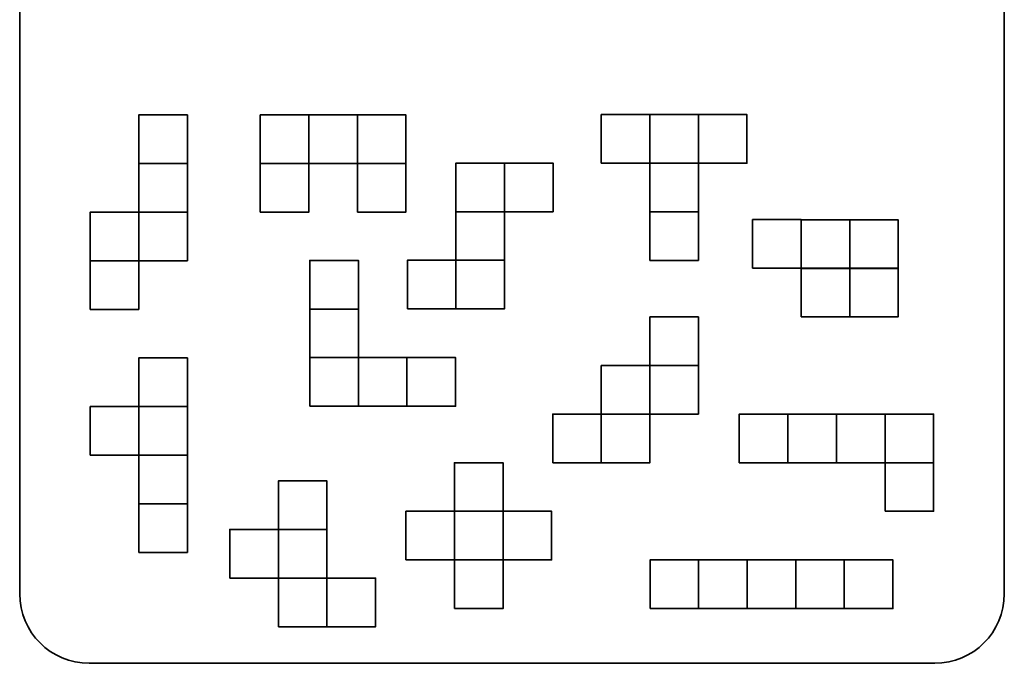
# Model space of a CAD drawing. Header units: centimetres. Extents: x -17 to 23.6, y -21.5 to 19.4.
# Tile 9 of 93: x -17 to 2.1, y -6.1 to 6.4. Entities that reach past the tile are written whole.
import ezdxf

# ---------------------------------------------------------------- set-up
doc = ezdxf.new("R2010")
doc.units = ezdxf.units.CM
doc.header["$MEASUREMENT"] = 0
doc.layers.add('Layer 1', color=7, linetype='Continuous')

msp = doc.modelspace()

# ---------------------------------------------------------------- linework, layer by layer
at = {"layer": 'Layer 1', "color": 242, "lineweight": 35}
msp.add_open_spline([(0.74727, 19.34339), (1.4892, 19.34339), (2.09072, 18.74187), (2.09072, 17.99994), (2.09072, 17.99994), (2.09072, 17.99994), (2.09072, -4.71316), (2.09072, -4.71316), (2.09072, -4.71316), (2.09072, -5.45508), (1.4892, -6.05661), (0.74727, -6.05661), (0.74727, -6.05661), (0.74727, -6.05661), (-15.61583, -6.05661), (-15.61583, -6.05661), (-15.61583, -6.05661), (-16.35775, -6.05661), (-16.95928, -5.45508), (-16.95928, -4.71316), (-16.95928, -4.71316), (-16.95928, -4.71316), (-16.95928, 17.99994), (-16.95928, 17.99994), (-16.95928, 17.99994), (-16.95928, 18.74187), (-16.35775, 19.34339), (-15.61583, 19.34339), (-15.61583, 19.34339), (-15.61583, 19.34339), (0.74727, 19.34339), (0.74727, 19.34339)], degree=3, knots=[0, 0, 0, 0, 0.11111111, 0.11111111, 0.11111111, 0.11111111, 0.22222222, 0.22222222, 0.22222222, 0.22222222, 0.33333333, 0.33333333, 0.33333333, 0.33333333, 0.44444444, 0.44444444, 0.44444444, 0.44444444, 0.55555556, 0.55555556, 0.55555556, 0.55555556, 0.66666667, 0.66666667, 0.66666667, 0.66666667, 0.77777778, 0.77777778, 0.77777778, 0.77777778, 1, 1, 1, 1], dxfattribs=at)
at = {"layer": 'Layer 1', "color": 30, "lineweight": 35}
for points in [[(-14.65424, 3.60717), (-14.65424, 3.60717), (-13.71443, 3.60717), (-13.71443, 3.60717), (-13.71443, 3.60717), (-13.71443, 3.60717), (-13.71443, 4.54697), (-13.71443, 4.54697), (-13.71443, 4.54697), (-13.71443, 4.54697), (-14.65424, 4.54697), (-14.65424, 4.54697), (-14.65424, 4.54697), (-14.65424, 4.54697), (-14.65424, 3.60717), (-14.65424, 3.60717)], [(-12.30455, 3.60717), (-12.30455, 3.60717), (-11.36472, 3.60717), (-11.36472, 3.60717), (-11.36472, 3.60717), (-11.36472, 3.60717), (-11.36472, 4.54697), (-11.36472, 4.54697), (-11.36472, 4.54697), (-11.36472, 4.54697), (-12.30455, 4.54697), (-12.30455, 4.54697), (-12.30455, 4.54697), (-12.30455, 4.54697), (-12.30455, 3.60717), (-12.30455, 3.60717)], [(-11.36472, 3.60717), (-11.36472, 3.60717), (-10.42488, 3.60717), (-10.42488, 3.60717), (-10.42488, 3.60717), (-10.42488, 3.60717), (-10.42488, 4.54697), (-10.42488, 4.54697), (-10.42488, 4.54697), (-10.42488, 4.54697), (-11.36472, 4.54697), (-11.36472, 4.54697), (-11.36472, 4.54697), (-11.36472, 4.54697), (-11.36472, 3.60717), (-11.36472, 3.60717)], [(-10.42488, 3.60717), (-10.42488, 3.60717), (-9.48522, 3.60717), (-9.48522, 3.60717), (-9.48522, 3.60717), (-9.48522, 3.60717), (-9.48522, 4.54697), (-9.48522, 4.54697), (-9.48522, 4.54697), (-9.48522, 4.54697), (-10.42488, 4.54697), (-10.42488, 4.54697), (-10.42488, 4.54697), (-10.42488, 4.54697), (-10.42488, 3.60717), (-10.42488, 3.60717)], [(-5.70775, 3.61377), (-5.70775, 3.61377), (-4.76791, 3.61377), (-4.76791, 3.61377), (-4.76791, 3.61377), (-4.76791, 3.61377), (-4.76791, 4.5536), (-4.76791, 4.5536), (-4.76791, 4.5536), (-4.76791, 4.5536), (-5.70775, 4.5536), (-5.70775, 4.5536), (-5.70775, 4.5536), (-5.70775, 4.5536), (-5.70775, 3.61377), (-5.70775, 3.61377)], [(-4.76791, 3.61377), (-4.76791, 3.61377), (-3.82808, 3.61377), (-3.82808, 3.61377), (-3.82808, 3.61377), (-3.82808, 3.61377), (-3.82808, 4.5536), (-3.82808, 4.5536), (-3.82808, 4.5536), (-3.82808, 4.5536), (-4.76791, 4.5536), (-4.76791, 4.5536), (-4.76791, 4.5536), (-4.76791, 4.5536), (-4.76791, 3.61377), (-4.76791, 3.61377)], [(-3.82808, 3.61377), (-3.82808, 3.61377), (-2.88828, 3.61377), (-2.88828, 3.61377), (-2.88828, 3.61377), (-2.88828, 3.61377), (-2.88828, 4.5536), (-2.88828, 4.5536), (-2.88828, 4.5536), (-2.88828, 4.5536), (-3.82808, 4.5536), (-3.82808, 4.5536), (-3.82808, 4.5536), (-3.82808, 4.5536), (-3.82808, 3.61377), (-3.82808, 3.61377)], [(-14.65424, 2.66748), (-14.65424, 2.66748), (-13.71443, 2.66748), (-13.71443, 2.66748), (-13.71443, 2.66748), (-13.71443, 2.66748), (-13.71443, 3.60717), (-13.71443, 3.60717), (-13.71443, 3.60717), (-13.71443, 3.60717), (-14.65424, 3.60717), (-14.65424, 3.60717), (-14.65424, 3.60717), (-14.65424, 3.60717), (-14.65424, 2.66748), (-14.65424, 2.66748)], [(-12.30455, 2.66748), (-12.30455, 2.66748), (-11.36472, 2.66748), (-11.36472, 2.66748), (-11.36472, 2.66748), (-11.36472, 2.66748), (-11.36472, 3.60717), (-11.36472, 3.60717), (-11.36472, 3.60717), (-11.36472, 3.60717), (-12.30455, 3.60717), (-12.30455, 3.60717), (-12.30455, 3.60717), (-12.30455, 3.60717), (-12.30455, 2.66748), (-12.30455, 2.66748)], [(-10.42502, 2.66748), (-10.42502, 2.66748), (-9.48522, 2.66748), (-9.48522, 2.66748), (-9.48522, 2.66748), (-9.48522, 2.66748), (-9.48522, 3.60717), (-9.48522, 3.60717), (-9.48522, 3.60717), (-9.48522, 3.60717), (-10.42502, 3.60717), (-10.42502, 3.60717), (-10.42502, 3.60717), (-10.42502, 3.60717), (-10.42502, 2.66748), (-10.42502, 2.66748)], [(-8.51949, 2.67587), (-8.51949, 2.67587), (-7.57966, 2.67587), (-7.57966, 2.67587), (-7.57966, 2.67587), (-7.57966, 2.67587), (-7.57966, 3.61571), (-7.57966, 3.61571), (-7.57966, 3.61571), (-7.57966, 3.61571), (-8.51949, 3.61571), (-8.51949, 3.61571), (-8.51949, 3.61571), (-8.51949, 3.61571), (-8.51949, 2.67587), (-8.51949, 2.67587)], [(-7.57966, 2.67587), (-7.57966, 2.67587), (-6.63997, 2.67587), (-6.63997, 2.67587), (-6.63997, 2.67587), (-6.63997, 2.67587), (-6.63997, 3.61571), (-6.63997, 3.61571), (-6.63997, 3.61571), (-6.63997, 3.61571), (-7.57966, 3.61571), (-7.57966, 3.61571), (-7.57966, 3.61571), (-7.57966, 3.61571), (-7.57966, 2.67587), (-7.57966, 2.67587)], [(-4.76791, 2.67393), (-4.76791, 2.67393), (-3.82808, 2.67393), (-3.82808, 2.67393), (-3.82808, 2.67393), (-3.82808, 2.67393), (-3.82808, 3.61377), (-3.82808, 3.61377), (-3.82808, 3.61377), (-3.82808, 3.61377), (-4.76791, 3.61377), (-4.76791, 3.61377), (-4.76791, 3.61377), (-4.76791, 3.61377), (-4.76791, 2.67393), (-4.76791, 2.67393)], [(-15.59407, 1.72764), (-15.59407, 1.72764), (-14.65424, 1.72764), (-14.65424, 1.72764), (-14.65424, 1.72764), (-14.65424, 1.72764), (-14.65424, 2.66748), (-14.65424, 2.66748), (-14.65424, 2.66748), (-14.65424, 2.66748), (-15.59407, 2.66748), (-15.59407, 2.66748), (-15.59407, 2.66748), (-15.59407, 2.66748), (-15.59407, 1.72764), (-15.59407, 1.72764)], [(-14.65424, 1.72764), (-14.65424, 1.72764), (-13.71443, 1.72764), (-13.71443, 1.72764), (-13.71443, 1.72764), (-13.71443, 1.72764), (-13.71443, 2.66748), (-13.71443, 2.66748), (-13.71443, 2.66748), (-13.71443, 2.66748), (-14.65424, 2.66748), (-14.65424, 2.66748), (-14.65424, 2.66748), (-14.65424, 2.66748), (-14.65424, 1.72764), (-14.65424, 1.72764)], [(-8.51949, 1.73607), (-8.51949, 1.73607), (-7.57966, 1.73607), (-7.57966, 1.73607), (-7.57966, 1.73607), (-7.57966, 1.73607), (-7.57966, 2.67587), (-7.57966, 2.67587), (-7.57966, 2.67587), (-7.57966, 2.67587), (-8.51949, 2.67587), (-8.51949, 2.67587), (-8.51949, 2.67587), (-8.51949, 2.67587), (-8.51949, 1.73607), (-8.51949, 1.73607)], [(-4.76791, 1.73428), (-4.76791, 1.73428), (-3.82808, 1.73428), (-3.82808, 1.73428), (-3.82808, 1.73428), (-3.82808, 1.73428), (-3.82808, 2.67393), (-3.82808, 2.67393), (-3.82808, 2.67393), (-3.82808, 2.67393), (-4.76791, 2.67393), (-4.76791, 2.67393), (-4.76791, 2.67393), (-4.76791, 2.67393), (-4.76791, 1.73428), (-4.76791, 1.73428)], [(-2.78079, 1.58406), (-2.78079, 1.58406), (-1.84095, 1.58406), (-1.84095, 1.58406), (-1.84095, 1.58406), (-1.84095, 1.58406), (-1.84095, 2.5239), (-1.84095, 2.5239), (-1.84095, 2.5239), (-1.84095, 2.5239), (-2.78079, 2.5239), (-2.78079, 2.5239), (-2.78079, 2.5239), (-2.78079, 2.5239), (-2.78079, 1.58406), (-2.78079, 1.58406)], [(-1.84095, 1.57884), (-1.84095, 1.57884), (-0.90115, 1.57884), (-0.90115, 1.57884), (-0.90115, 1.57884), (-0.90115, 1.57884), (-0.90115, 2.51864), (-0.90115, 2.51864), (-0.90115, 2.51864), (-0.90115, 2.51864), (-1.84095, 2.51864), (-1.84095, 2.51864), (-1.84095, 2.51864), (-1.84095, 2.51864), (-1.84095, 1.57884), (-1.84095, 1.57884)], [(-0.90115, 1.57884), (-0.90115, 1.57884), (0.03854, 1.57884), (0.03854, 1.57884), (0.03854, 1.57884), (0.03854, 1.57884), (0.03854, 2.51864), (0.03854, 2.51864), (0.03854, 2.51864), (0.03854, 2.51864), (-0.90115, 2.51864), (-0.90115, 2.51864), (-0.90115, 2.51864), (-0.90115, 2.51864), (-0.90115, 1.57884), (-0.90115, 1.57884)], [(-15.59407, 0.78784), (-15.59407, 0.78784), (-14.65424, 0.78784), (-14.65424, 0.78784), (-14.65424, 0.78784), (-14.65424, 0.78784), (-14.65424, 1.72764), (-14.65424, 1.72764), (-14.65424, 1.72764), (-14.65424, 1.72764), (-15.59407, 1.72764), (-15.59407, 1.72764), (-15.59407, 1.72764), (-15.59407, 1.72764), (-15.59407, 0.78784), (-15.59407, 0.78784)], [(-11.34651, 0.79444), (-11.34651, 0.79444), (-10.40671, 0.79444), (-10.40671, 0.79444), (-10.40671, 0.79444), (-10.40671, 0.79444), (-10.40671, 1.73428), (-10.40671, 1.73428), (-10.40671, 1.73428), (-10.40671, 1.73428), (-11.34651, 1.73428), (-11.34651, 1.73428), (-11.34651, 1.73428), (-11.34651, 1.73428), (-11.34651, 0.79444), (-11.34651, 0.79444)], [(-9.45929, 0.79624), (-9.45929, 0.79624), (-8.51949, 0.79624), (-8.51949, 0.79624), (-8.51949, 0.79624), (-8.51949, 0.79624), (-8.51949, 1.73607), (-8.51949, 1.73607), (-8.51949, 1.73607), (-8.51949, 1.73607), (-9.45929, 1.73607), (-9.45929, 1.73607), (-9.45929, 1.73607), (-9.45929, 1.73607), (-9.45929, 0.79624), (-9.45929, 0.79624)], [(-8.51949, 0.79624), (-8.51949, 0.79624), (-7.57966, 0.79624), (-7.57966, 0.79624), (-7.57966, 0.79624), (-7.57966, 0.79624), (-7.57966, 1.73607), (-7.57966, 1.73607), (-7.57966, 1.73607), (-7.57966, 1.73607), (-8.51949, 1.73607), (-8.51949, 1.73607), (-8.51949, 1.73607), (-8.51949, 1.73607), (-8.51949, 0.79624), (-8.51949, 0.79624)], [(-1.84095, 0.64162), (-1.84095, 0.64162), (-0.90115, 0.64162), (-0.90115, 0.64162), (-0.90115, 0.64162), (-0.90115, 0.64162), (-0.90115, 1.58145), (-0.90115, 1.58145), (-0.90115, 1.58145), (-0.90115, 1.58145), (-1.84095, 1.58145), (-1.84095, 1.58145), (-1.84095, 1.58145), (-1.84095, 1.58145), (-1.84095, 0.64162), (-1.84095, 0.64162)], [(-0.90115, 0.64423), (-0.90115, 0.64423), (0.03854, 0.64423), (0.03854, 0.64423), (0.03854, 0.64423), (0.03854, 0.64423), (0.03854, 1.58406), (0.03854, 1.58406), (0.03854, 1.58406), (0.03854, 1.58406), (-0.90115, 1.58406), (-0.90115, 1.58406), (-0.90115, 1.58406), (-0.90115, 1.58406), (-0.90115, 0.64423), (-0.90115, 0.64423)], [(-11.34651, -0.1454), (-11.34651, -0.1454), (-10.40671, -0.1454), (-10.40671, -0.1454), (-10.40671, -0.1454), (-10.40671, -0.1454), (-10.40671, 0.79444), (-10.40671, 0.79444), (-10.40671, 0.79444), (-10.40671, 0.79444), (-11.34651, 0.79444), (-11.34651, 0.79444), (-11.34651, 0.79444), (-11.34651, 0.79444), (-11.34651, -0.1454), (-11.34651, -0.1454)], [(-4.76612, -0.29832), (-4.76612, -0.29832), (-3.82642, -0.29832), (-3.82642, -0.29832), (-3.82642, -0.29832), (-3.82642, -0.29832), (-3.82642, 0.64148), (-3.82642, 0.64148), (-3.82642, 0.64148), (-3.82642, 0.64148), (-4.76612, 0.64148), (-4.76612, 0.64148), (-4.76612, 0.64148), (-4.76612, 0.64148), (-4.76612, -0.29832), (-4.76612, -0.29832)], [(-14.65532, -1.09183), (-14.65532, -1.09183), (-13.71553, -1.09183), (-13.71553, -1.09183), (-13.71553, -1.09183), (-13.71553, -1.09183), (-13.71553, -0.15199), (-13.71553, -0.15199), (-13.71553, -0.15199), (-13.71553, -0.15199), (-14.65532, -0.15199), (-14.65532, -0.15199), (-14.65532, -0.15199), (-14.65532, -0.15199), (-14.65532, -1.09183), (-14.65532, -1.09183)], [(-11.34651, -1.0852), (-11.34651, -1.0852), (-10.40671, -1.0852), (-10.40671, -1.0852), (-10.40671, -1.0852), (-10.40671, -1.0852), (-10.40671, -0.1454), (-10.40671, -0.1454), (-10.40671, -0.1454), (-10.40671, -0.1454), (-11.34651, -0.1454), (-11.34651, -0.1454), (-11.34651, -0.1454), (-11.34651, -0.1454), (-11.34651, -1.0852), (-11.34651, -1.0852)], [(-10.40671, -1.0852), (-10.40671, -1.0852), (-9.46688, -1.0852), (-9.46688, -1.0852), (-9.46688, -1.0852), (-9.46688, -1.0852), (-9.46688, -0.1454), (-9.46688, -0.1454), (-9.46688, -0.1454), (-9.46688, -0.1454), (-10.40671, -0.1454), (-10.40671, -0.1454), (-10.40671, -0.1454), (-10.40671, -0.1454), (-10.40671, -1.0852), (-10.40671, -1.0852)], [(-9.46688, -1.0852), (-9.46688, -1.0852), (-8.52708, -1.0852), (-8.52708, -1.0852), (-8.52708, -1.0852), (-8.52708, -1.0852), (-8.52708, -0.1454), (-8.52708, -0.1454), (-8.52708, -0.1454), (-8.52708, -0.1454), (-9.46688, -0.1454), (-9.46688, -0.1454), (-9.46688, -0.1454), (-9.46688, -0.1454), (-9.46688, -1.0852), (-9.46688, -1.0852)], [(-5.70595, -1.23816), (-5.70595, -1.23816), (-4.76612, -1.23816), (-4.76612, -1.23816), (-4.76612, -1.23816), (-4.76612, -1.23816), (-4.76612, -0.29832), (-4.76612, -0.29832), (-4.76612, -0.29832), (-4.76612, -0.29832), (-5.70595, -0.29832), (-5.70595, -0.29832), (-5.70595, -0.29832), (-5.70595, -0.29832), (-5.70595, -1.23816), (-5.70595, -1.23816)], [(-4.76612, -1.23816), (-4.76612, -1.23816), (-3.82642, -1.23816), (-3.82642, -1.23816), (-3.82642, -1.23816), (-3.82642, -1.23816), (-3.82642, -0.29832), (-3.82642, -0.29832), (-3.82642, -0.29832), (-3.82642, -0.29832), (-4.76612, -0.29832), (-4.76612, -0.29832), (-4.76612, -0.29832), (-4.76612, -0.29832), (-4.76612, -1.23816), (-4.76612, -1.23816)], [(-15.59516, -2.03163), (-15.59516, -2.03163), (-14.65532, -2.03163), (-14.65532, -2.03163), (-14.65532, -2.03163), (-14.65532, -2.03163), (-14.65532, -1.09183), (-14.65532, -1.09183), (-14.65532, -1.09183), (-14.65532, -1.09183), (-15.59516, -1.09183), (-15.59516, -1.09183), (-15.59516, -1.09183), (-15.59516, -1.09183), (-15.59516, -2.03163), (-15.59516, -2.03163)], [(-14.65532, -2.03163), (-14.65532, -2.03163), (-13.71553, -2.03163), (-13.71553, -2.03163), (-13.71553, -2.03163), (-13.71553, -2.03163), (-13.71553, -1.09183), (-13.71553, -1.09183), (-13.71553, -1.09183), (-13.71553, -1.09183), (-14.65532, -1.09183), (-14.65532, -1.09183), (-14.65532, -1.09183), (-14.65532, -1.09183), (-14.65532, -2.03163), (-14.65532, -2.03163)], [(-6.64575, -2.17799), (-6.64575, -2.17799), (-5.70595, -2.17799), (-5.70595, -2.17799), (-5.70595, -2.17799), (-5.70595, -2.17799), (-5.70595, -1.23816), (-5.70595, -1.23816), (-5.70595, -1.23816), (-5.70595, -1.23816), (-6.64575, -1.23816), (-6.64575, -1.23816), (-6.64575, -1.23816), (-6.64575, -1.23816), (-6.64575, -2.17799), (-6.64575, -2.17799)], [(-5.70595, -2.17799), (-5.70595, -2.17799), (-4.76612, -2.17799), (-4.76612, -2.17799), (-4.76612, -2.17799), (-4.76612, -2.17799), (-4.76612, -1.23816), (-4.76612, -1.23816), (-4.76612, -1.23816), (-4.76612, -1.23816), (-5.70595, -1.23816), (-5.70595, -1.23816), (-5.70595, -1.23816), (-5.70595, -1.23816), (-5.70595, -2.17799), (-5.70595, -2.17799)], [(-3.03683, -2.17799), (-3.03683, -2.17799), (-2.09714, -2.17799), (-2.09714, -2.17799), (-2.09714, -2.17799), (-2.09714, -2.17799), (-2.09714, -1.23816), (-2.09714, -1.23816), (-2.09714, -1.23816), (-2.09714, -1.23816), (-3.03683, -1.23816), (-3.03683, -1.23816), (-3.03683, -1.23816), (-3.03683, -1.23816), (-3.03683, -2.17799), (-3.03683, -2.17799)], [(-2.09714, -2.17799), (-2.09714, -2.17799), (-1.1573, -2.17799), (-1.1573, -2.17799), (-1.1573, -2.17799), (-1.1573, -2.17799), (-1.1573, -1.23816), (-1.1573, -1.23816), (-1.1573, -1.23816), (-1.1573, -1.23816), (-2.09714, -1.23816), (-2.09714, -1.23816), (-2.09714, -1.23816), (-2.09714, -1.23816), (-2.09714, -2.17799), (-2.09714, -2.17799)], [(-1.1573, -2.17799), (-1.1573, -2.17799), (-0.2175, -2.17799), (-0.2175, -2.17799), (-0.2175, -2.17799), (-0.2175, -2.17799), (-0.2175, -1.23816), (-0.2175, -1.23816), (-0.2175, -1.23816), (-0.2175, -1.23816), (-1.1573, -1.23816), (-1.1573, -1.23816), (-1.1573, -1.23816), (-1.1573, -1.23816), (-1.1573, -2.17799), (-1.1573, -2.17799)], [(-0.2175, -2.17799), (-0.2175, -2.17799), (0.72233, -2.17799), (0.72233, -2.17799), (0.72233, -2.17799), (0.72233, -2.17799), (0.72233, -1.23816), (0.72233, -1.23816), (0.72233, -1.23816), (0.72233, -1.23816), (-0.2175, -1.23816), (-0.2175, -1.23816), (-0.2175, -1.23816), (-0.2175, -1.23816), (-0.2175, -2.17799), (-0.2175, -2.17799)], [(-14.65532, -2.97146), (-14.65532, -2.97146), (-13.71553, -2.97146), (-13.71553, -2.97146), (-13.71553, -2.97146), (-13.71553, -2.97146), (-13.71553, -2.03163), (-13.71553, -2.03163), (-13.71553, -2.03163), (-13.71553, -2.03163), (-14.65532, -2.03163), (-14.65532, -2.03163), (-14.65532, -2.03163), (-14.65532, -2.03163), (-14.65532, -2.97146), (-14.65532, -2.97146)], [(-8.54691, -3.11779), (-8.54691, -3.11779), (-7.60707, -3.11779), (-7.60707, -3.11779), (-7.60707, -3.11779), (-7.60707, -3.11779), (-7.60707, -2.17799), (-7.60707, -2.17799), (-7.60707, -2.17799), (-7.60707, -2.17799), (-8.54691, -2.17799), (-8.54691, -2.17799), (-8.54691, -2.17799), (-8.54691, -2.17799), (-8.54691, -3.11779), (-8.54691, -3.11779)], [(-0.2175, -3.11779), (-0.2175, -3.11779), (0.72233, -3.11779), (0.72233, -3.11779), (0.72233, -3.11779), (0.72233, -3.11779), (0.72233, -2.17799), (0.72233, -2.17799), (0.72233, -2.17799), (0.72233, -2.17799), (-0.2175, -2.17799), (-0.2175, -2.17799), (-0.2175, -2.17799), (-0.2175, -2.17799), (-0.2175, -3.11779), (-0.2175, -3.11779)], [(-11.95439, -3.46881), (-11.95439, -3.46881), (-11.01455, -3.46881), (-11.01455, -3.46881), (-11.01455, -3.46881), (-11.01455, -3.46881), (-11.01455, -2.52897), (-11.01455, -2.52897), (-11.01455, -2.52897), (-11.01455, -2.52897), (-11.95439, -2.52897), (-11.95439, -2.52897), (-11.95439, -2.52897), (-11.95439, -2.52897), (-11.95439, -3.46881), (-11.95439, -3.46881)], [(-14.65532, -3.91116), (-14.65532, -3.91116), (-13.71553, -3.91116), (-13.71553, -3.91116), (-13.71553, -3.91116), (-13.71553, -3.91116), (-13.71553, -2.97146), (-13.71553, -2.97146), (-13.71553, -2.97146), (-13.71553, -2.97146), (-14.65532, -2.97146), (-14.65532, -2.97146), (-14.65532, -2.97146), (-14.65532, -2.97146), (-14.65532, -3.91116), (-14.65532, -3.91116)], [(-9.48674, -4.05749), (-9.48674, -4.05749), (-8.54691, -4.05749), (-8.54691, -4.05749), (-8.54691, -4.05749), (-8.54691, -4.05749), (-8.54691, -3.11779), (-8.54691, -3.11779), (-8.54691, -3.11779), (-8.54691, -3.11779), (-9.48674, -3.11779), (-9.48674, -3.11779), (-9.48674, -3.11779), (-9.48674, -3.11779), (-9.48674, -4.05749), (-9.48674, -4.05749)], [(-8.54691, -4.05749), (-8.54691, -4.05749), (-7.60707, -4.05749), (-7.60707, -4.05749), (-7.60707, -4.05749), (-7.60707, -4.05749), (-7.60707, -3.11779), (-7.60707, -3.11779), (-7.60707, -3.11779), (-7.60707, -3.11779), (-8.54691, -3.11779), (-8.54691, -3.11779), (-8.54691, -3.11779), (-8.54691, -3.11779), (-8.54691, -4.05749), (-8.54691, -4.05749)], [(-7.60707, -4.05749), (-7.60707, -4.05749), (-6.66741, -4.05749), (-6.66741, -4.05749), (-6.66741, -4.05749), (-6.66741, -4.05749), (-6.66741, -3.11779), (-6.66741, -3.11779), (-6.66741, -3.11779), (-6.66741, -3.11779), (-7.60707, -3.11779), (-7.60707, -3.11779), (-7.60707, -3.11779), (-7.60707, -3.11779), (-7.60707, -4.05749), (-7.60707, -4.05749)], [(-12.89422, -4.4086), (-12.89422, -4.4086), (-11.95439, -4.4086), (-11.95439, -4.4086), (-11.95439, -4.4086), (-11.95439, -4.4086), (-11.95439, -3.46881), (-11.95439, -3.46881), (-11.95439, -3.46881), (-11.95439, -3.46881), (-12.89422, -3.46881), (-12.89422, -3.46881), (-12.89422, -3.46881), (-12.89422, -3.46881), (-12.89422, -4.4086), (-12.89422, -4.4086)], [(-11.95439, -4.4086), (-11.95439, -4.4086), (-11.01455, -4.4086), (-11.01455, -4.4086), (-11.01455, -4.4086), (-11.01455, -4.4086), (-11.01455, -3.46881), (-11.01455, -3.46881), (-11.01455, -3.46881), (-11.01455, -3.46881), (-11.95439, -3.46881), (-11.95439, -3.46881), (-11.95439, -3.46881), (-11.95439, -3.46881), (-11.95439, -4.4086), (-11.95439, -4.4086)], [(-8.54691, -4.99732), (-8.54691, -4.99732), (-7.60707, -4.99732), (-7.60707, -4.99732), (-7.60707, -4.99732), (-7.60707, -4.99732), (-7.60707, -4.05749), (-7.60707, -4.05749), (-7.60707, -4.05749), (-7.60707, -4.05749), (-8.54691, -4.05749), (-8.54691, -4.05749), (-8.54691, -4.05749), (-8.54691, -4.05749), (-8.54691, -4.99732), (-8.54691, -4.99732)], [(-4.76379, -4.99732), (-4.76379, -4.99732), (-3.82395, -4.99732), (-3.82395, -4.99732), (-3.82395, -4.99732), (-3.82395, -4.99732), (-3.82395, -4.05749), (-3.82395, -4.05749), (-3.82395, -4.05749), (-3.82395, -4.05749), (-4.76379, -4.05749), (-4.76379, -4.05749), (-4.76379, -4.05749), (-4.76379, -4.05749), (-4.76379, -4.99732), (-4.76379, -4.99732)], [(-3.82395, -4.99732), (-3.82395, -4.99732), (-2.88415, -4.99732), (-2.88415, -4.99732), (-2.88415, -4.99732), (-2.88415, -4.99732), (-2.88415, -4.05749), (-2.88415, -4.05749), (-2.88415, -4.05749), (-2.88415, -4.05749), (-3.82395, -4.05749), (-3.82395, -4.05749), (-3.82395, -4.05749), (-3.82395, -4.05749), (-3.82395, -4.99732), (-3.82395, -4.99732)], [(-2.88415, -4.99732), (-2.88415, -4.99732), (-1.94432, -4.99732), (-1.94432, -4.99732), (-1.94432, -4.99732), (-1.94432, -4.99732), (-1.94432, -4.05749), (-1.94432, -4.05749), (-1.94432, -4.05749), (-1.94432, -4.05749), (-2.88415, -4.05749), (-2.88415, -4.05749), (-2.88415, -4.05749), (-2.88415, -4.05749), (-2.88415, -4.99732), (-2.88415, -4.99732)], [(-1.94432, -4.99732), (-1.94432, -4.99732), (-1.00448, -4.99732), (-1.00448, -4.99732), (-1.00448, -4.99732), (-1.00448, -4.99732), (-1.00448, -4.05749), (-1.00448, -4.05749), (-1.00448, -4.05749), (-1.00448, -4.05749), (-1.94432, -4.05749), (-1.94432, -4.05749), (-1.94432, -4.05749), (-1.94432, -4.05749), (-1.94432, -4.99732), (-1.94432, -4.99732)], [(-1.00448, -4.99732), (-1.00448, -4.99732), (-0.06482, -4.99732), (-0.06482, -4.99732), (-0.06482, -4.99732), (-0.06482, -4.99732), (-0.06482, -4.05749), (-0.06482, -4.05749), (-0.06482, -4.05749), (-0.06482, -4.05749), (-1.00448, -4.05749), (-1.00448, -4.05749), (-1.00448, -4.05749), (-1.00448, -4.05749), (-1.00448, -4.99732), (-1.00448, -4.99732)], [(-11.95439, -5.34845), (-11.95439, -5.34845), (-11.01455, -5.34845), (-11.01455, -5.34845), (-11.01455, -5.34845), (-11.01455, -5.34845), (-11.01455, -4.4086), (-11.01455, -4.4086), (-11.01455, -4.4086), (-11.01455, -4.4086), (-11.95439, -4.4086), (-11.95439, -4.4086), (-11.95439, -4.4086), (-11.95439, -4.4086), (-11.95439, -5.34845), (-11.95439, -5.34845)], [(-11.01455, -5.34845), (-11.01455, -5.34845), (-10.07489, -5.34845), (-10.07489, -5.34845), (-10.07489, -5.34845), (-10.07489, -5.34845), (-10.07489, -4.4086), (-10.07489, -4.4086), (-10.07489, -4.4086), (-10.07489, -4.4086), (-11.01455, -4.4086), (-11.01455, -4.4086), (-11.01455, -4.4086), (-11.01455, -4.4086), (-11.01455, -5.34845), (-11.01455, -5.34845)]]:
    msp.add_open_spline(points, degree=3, knots=[0, 0, 0, 0, 0.2, 0.2, 0.2, 0.2, 0.4, 0.4, 0.4, 0.4, 0.6, 0.6, 0.6, 0.6, 1, 1, 1, 1], dxfattribs=at)

doc.saveas('drawing.dxf')
